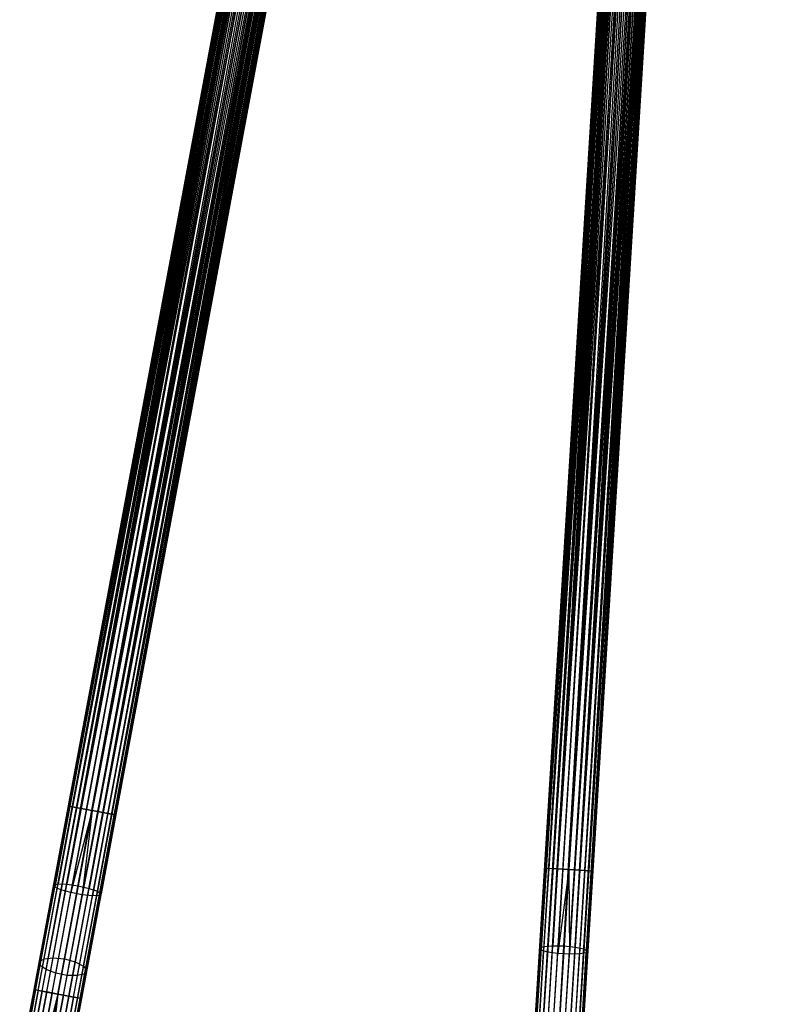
# Model space of a CAD drawing. Extents: x -189 to 189, y -189 to 189.
# Tile 13 of 256: x -33 to -2, y -166 to -126. Entities that reach past the tile are written whole.
import ezdxf

# ---------------------------------------------------------------- set-up
doc = ezdxf.new("R2010")
doc.units = 0
doc.header["$LTSCALE"] = 25.4
doc.layers.get('0').update_dxf_attribs({"linetype": 'CONTINUOUS'})

# ---------------------------------------------------------------- blocks, each defined once
blk = doc.blocks.new('NL2500012474_STL')
at = {"color": 0}
for p, q in [((159.398, -165.44, 177.379), (182.411, -42.331, 177.379)), ((159.398, -165.44, 177.379), (182.411, -42.331, 177.621)), ((159.398, -165.44, 177.379), (182.411, -42.331, 177.379)), ((159.398, -165.44, 177.379), (182.411, -42.331, 177.621)), ((159.398, -165.44, 177.379), (182.468, -42.342, 177.855)), ((159.398, -165.44, 177.379), (182.468, -42.342, 177.855)), ((159.455, -165.451, 177.855), (182.468, -42.342, 177.855)), ((159.455, -165.451, 177.855), (182.468, -42.342, 177.855)), ((159.455, -165.451, 177.855), (182.578, -42.362, 178.068)), ((159.455, -165.451, 177.855), (182.578, -42.362, 178.068)), ((159.455, -165.451, 177.855), (182.735, -42.392, 178.249)), ((159.455, -165.451, 177.855), (182.735, -42.392, 178.249)), ((159.565, -165.471, 176.932), (182.411, -42.331, 177.379)), ((159.565, -165.471, 176.932), (182.411, -42.331, 177.379)), ((159.565, -165.471, 176.932), (182.468, -42.342, 177.145)), ((159.565, -165.471, 176.932), (182.468, -42.342, 177.145)), ((159.565, -165.471, 176.932), (182.578, -42.362, 176.932)), ((159.565, -165.471, 176.932), (182.578, -42.362, 176.932)), ((159.722, -165.501, 178.249), (182.735, -42.392, 178.249)), ((159.722, -165.501, 178.249), (182.735, -42.392, 178.249)), ((159.722, -165.501, 178.249), (182.93, -42.428, 178.385)), ((159.722, -165.501, 178.249), (182.93, -42.428, 178.385)), ((159.722, -165.501, 178.249), (183.152, -42.47, 178.471)), ((159.722, -165.501, 178.249), (183.152, -42.47, 178.471)), ((159.917, -165.537, 176.615), (182.578, -42.362, 176.932)), ((159.917, -165.537, 176.615), (182.578, -42.362, 176.932)), ((159.917, -165.537, 176.615), (182.735, -42.392, 176.751)), ((159.917, -165.537, 176.615), (182.735, -42.392, 176.751)), ((159.917, -165.537, 176.615), (182.93, -42.428, 176.615)), ((159.917, -165.537, 176.615), (182.93, -42.428, 176.615)), ((160.138, -165.579, 178.471), (183.152, -42.47, 178.471)), ((160.138, -165.579, 178.471), (183.152, -42.47, 178.471)), ((182.93, -42.428, 176.615), (160.374, -165.623, 176.5)), ((182.93, -42.428, 176.615), (160.374, -165.623, 176.5)), ((183.152, -42.47, 176.529), (160.374, -165.623, 176.5)), ((183.152, -42.47, 176.529), (160.374, -165.623, 176.5)), ((160.374, -165.623, 178.5), (183.387, -42.513, 178.5)), ((160.374, -165.623, 178.5), (183.387, -42.513, 178.5)), ((183.387, -42.513, 176.5), (160.374, -165.623, 176.5)), ((183.387, -42.513, 176.5), (160.374, -165.623, 176.5)), ((160.609, -165.667, 178.471), (183.622, -42.557, 178.471)), ((160.609, -165.667, 178.471), (183.622, -42.557, 178.471)), ((183.387, -42.513, 176.5), (160.831, -165.708, 176.615)), ((183.387, -42.513, 176.5), (160.831, -165.708, 176.615)), ((183.622, -42.557, 176.529), (160.831, -165.708, 176.615)), ((183.622, -42.557, 176.529), (160.831, -165.708, 176.615)), ((160.609, -165.667, 178.471), (183.844, -42.599, 178.385)), ((160.609, -165.667, 178.471), (183.844, -42.599, 178.385)), ((160.609, -165.667, 178.471), (184.039, -42.635, 178.249)), ((160.609, -165.667, 178.471), (184.039, -42.635, 178.249)), ((160.831, -165.708, 176.615), (183.844, -42.599, 176.615)), ((160.831, -165.708, 176.615), (183.844, -42.599, 176.615)), ((161.026, -165.745, 178.249), (184.039, -42.635, 178.249)), ((161.026, -165.745, 178.249), (184.039, -42.635, 178.249)), ((161.026, -165.745, 178.249), (184.196, -42.665, 178.068)), ((161.026, -165.745, 178.249), (184.196, -42.665, 178.068)), ((183.844, -42.599, 176.615), (161.183, -165.774, 176.932)), ((183.844, -42.599, 176.615), (161.183, -165.774, 176.932)), ((184.039, -42.635, 176.751), (161.183, -165.774, 176.932)), ((184.039, -42.635, 176.751), (161.183, -165.774, 176.932)), ((184.196, -42.665, 176.932), (161.183, -165.774, 176.932)), ((184.196, -42.665, 176.932), (161.183, -165.774, 176.932)), ((161.293, -165.794, 177.855), (184.196, -42.665, 178.068)), ((161.293, -165.794, 177.855), (184.196, -42.665, 178.068)), ((161.293, -165.794, 177.855), (184.306, -42.685, 177.855)), ((161.293, -165.794, 177.855), (184.306, -42.685, 177.855)), ((161.293, -165.794, 177.855), (184.363, -42.696, 177.621)), ((161.293, -165.794, 177.855), (184.363, -42.696, 177.621)), ((184.196, -42.665, 176.932), (161.35, -165.805, 177.379)), ((184.196, -42.665, 176.932), (161.35, -165.805, 177.379)), ((184.306, -42.685, 177.145), (161.35, -165.805, 177.379)), ((184.306, -42.685, 177.145), (161.35, -165.805, 177.379)), ((161.35, -165.805, 177.379), (184.363, -42.696, 177.621)), ((161.35, -165.805, 177.379), (184.363, -42.696, 177.379)), ((161.35, -165.805, 177.379), (184.363, -42.696, 177.621)), ((161.35, -165.805, 177.379), (184.363, -42.696, 177.379)), ((179.97, -168.109, 177.379), (187.68, -43.105, 177.379)), ((179.97, -168.109, 177.379), (187.68, -43.105, 177.621)), ((179.97, -168.109, 177.379), (187.68, -43.105, 177.379)), ((179.97, -168.109, 177.379), (187.68, -43.105, 177.621)), ((179.97, -168.109, 177.379), (187.737, -43.108, 177.855)), ((179.97, -168.109, 177.379), (187.737, -43.108, 177.855)), ((180.027, -168.112, 177.855), (187.737, -43.108, 177.855)), ((180.027, -168.112, 177.855), (187.737, -43.108, 177.855)), ((180.027, -168.112, 177.855), (187.849, -43.115, 178.068)), ((180.027, -168.112, 177.855), (187.849, -43.115, 178.068)), ((180.027, -168.112, 177.855), (188.009, -43.125, 178.249)), ((180.027, -168.112, 177.855), (188.009, -43.125, 178.249)), ((180.139, -168.119, 176.932), (187.68, -43.105, 177.379)), ((180.139, -168.119, 176.932), (187.68, -43.105, 177.379)), ((180.139, -168.119, 176.932), (187.737, -43.108, 177.145)), ((180.139, -168.119, 176.932), (187.737, -43.108, 177.145)), ((180.139, -168.119, 176.932), (187.849, -43.115, 176.932)), ((180.139, -168.119, 176.932), (187.849, -43.115, 176.932)), ((180.299, -168.129, 178.249), (188.009, -43.125, 178.249)), ((180.299, -168.129, 178.249), (188.009, -43.125, 178.249)), ((180.299, -168.129, 178.249), (188.207, -43.137, 178.385)), ((180.299, -168.129, 178.249), (188.207, -43.137, 178.385)), ((180.299, -168.129, 178.249), (188.432, -43.151, 178.471)), ((180.299, -168.129, 178.249), (188.432, -43.151, 178.471)), ((180.497, -168.141, 176.615), (187.849, -43.115, 176.932)), ((180.497, -168.141, 176.615), (187.849, -43.115, 176.932)), ((180.497, -168.141, 176.615), (188.009, -43.125, 176.751)), ((180.497, -168.141, 176.615), (188.009, -43.125, 176.751)), ((180.497, -168.141, 176.615), (188.207, -43.137, 176.615)), ((180.497, -168.141, 176.615), (188.207, -43.137, 176.615)), ((180.722, -168.155, 178.471), (188.432, -43.151, 178.471)), ((180.722, -168.155, 178.471), (188.432, -43.151, 178.471)), ((188.207, -43.137, 176.615), (180.961, -168.17, 176.5)), ((188.207, -43.137, 176.615), (180.961, -168.17, 176.5)), ((188.432, -43.151, 176.529), (180.961, -168.17, 176.5)), ((188.432, -43.151, 176.529), (180.961, -168.17, 176.5)), ((180.961, -168.17, 178.5), (188.671, -43.166, 178.5)), ((180.961, -168.17, 178.5), (188.671, -43.166, 178.5)), ((188.671, -43.166, 176.5), (180.961, -168.17, 176.5)), ((188.671, -43.166, 176.5), (180.961, -168.17, 176.5)), ((181.199, -168.185, 178.471), (188.909, -43.181, 178.471)), ((181.199, -168.185, 178.471), (188.909, -43.181, 178.471)), ((181.199, -168.185, 178.471), (189.134, -43.194, 178.385)), ((181.199, -168.185, 178.471), (189.134, -43.194, 178.385)), ((181.199, -168.185, 178.471), (189.332, -43.207, 178.249)), ((181.199, -168.185, 178.471), (189.332, -43.207, 178.249)), ((188.671, -43.166, 176.5), (181.424, -168.199, 176.615)), ((188.671, -43.166, 176.5), (181.424, -168.199, 176.615)), ((188.909, -43.181, 176.529), (181.424, -168.199, 176.615)), ((188.909, -43.181, 176.529), (181.424, -168.199, 176.615)), ((181.424, -168.199, 176.615), (189.134, -43.194, 176.615)), ((181.424, -168.199, 176.615), (189.134, -43.194, 176.615)), ((181.622, -168.211, 178.249), (189.332, -43.207, 178.249)), ((181.622, -168.211, 178.249), (189.332, -43.207, 178.249)), ((181.622, -168.211, 178.249), (189.492, -43.217, 178.068)), ((181.622, -168.211, 178.249), (189.492, -43.217, 178.068)), ((189.134, -43.194, 176.615), (181.782, -168.221, 176.932)), ((189.134, -43.194, 176.615), (181.782, -168.221, 176.932)), ((189.332, -43.207, 176.751), (181.782, -168.221, 176.932)), ((189.332, -43.207, 176.751), (181.782, -168.221, 176.932)), ((189.492, -43.217, 176.932), (181.782, -168.221, 176.932)), ((189.492, -43.217, 176.932), (181.782, -168.221, 176.932)), ((181.894, -168.228, 177.855), (189.492, -43.217, 178.068)), ((181.894, -168.228, 177.855), (189.492, -43.217, 178.068)), ((181.894, -168.228, 177.855), (189.604, -43.223, 177.855)), ((181.894, -168.228, 177.855), (189.604, -43.223, 177.855)), ((181.894, -168.228, 177.855), (189.661, -43.227, 177.621)), ((181.894, -168.228, 177.855), (189.661, -43.227, 177.621)), ((189.492, -43.217, 176.932), (181.951, -168.231, 177.379)), ((189.492, -43.217, 176.932), (181.951, -168.231, 177.379)), ((189.604, -43.223, 177.145), (181.951, -168.231, 177.379)), ((189.604, -43.223, 177.145), (181.951, -168.231, 177.379)), ((181.951, -168.231, 177.379), (189.661, -43.227, 177.621)), ((181.951, -168.231, 177.379), (189.661, -43.227, 177.379)), ((181.951, -168.231, 177.379), (189.661, -43.227, 177.621)), ((181.951, -168.231, 177.379), (189.661, -43.227, 177.379)), ((178.883, -61.204, 27.621), (160.811, -157.879, 27.621)), ((178.883, -61.204, 27.621), (160.811, -157.879, 27.621)), ((178.94, -61.215, 27.855), (160.811, -157.879, 27.621)), ((178.94, -61.215, 27.855), (160.811, -157.879, 27.621)), ((179.05, -61.235, 28.068), (160.811, -157.879, 27.621)), ((179.05, -61.235, 28.068), (160.811, -157.879, 27.621)), ((178.883, -61.204, 27.621), (160.868, -157.89, 27.145)), ((178.883, -61.204, 27.621), (160.868, -157.89, 27.145)), ((178.883, -61.204, 27.379), (160.868, -157.89, 27.145)), ((178.883, -61.204, 27.379), (160.868, -157.89, 27.145)), ((178.94, -61.215, 27.145), (160.868, -157.89, 27.145)), ((178.94, -61.215, 27.145), (160.868, -157.89, 27.145)), ((179.05, -61.235, 26.932), (160.868, -157.89, 27.145)), ((179.05, -61.235, 26.932), (160.868, -157.89, 27.145)), ((179.05, -61.235, 28.068), (160.978, -157.91, 28.068)), ((179.05, -61.235, 28.068), (160.978, -157.91, 28.068)), ((179.05, -61.235, 26.932), (161.135, -157.94, 26.751)), ((179.05, -61.235, 26.932), (161.135, -157.94, 26.751)), ((179.207, -61.265, 28.249), (160.978, -157.91, 28.068)), ((179.207, -61.265, 28.249), (160.978, -157.91, 28.068)), ((179.402, -61.301, 28.385), (160.978, -157.91, 28.068)), ((179.402, -61.301, 28.385), (160.978, -157.91, 28.068)), ((179.207, -61.265, 26.751), (161.135, -157.94, 26.751)), ((179.207, -61.265, 26.751), (161.135, -157.94, 26.751)), ((179.402, -61.301, 26.615), (161.135, -157.94, 26.751)), ((179.402, -61.301, 26.615), (161.135, -157.94, 26.751)), ((179.402, -61.301, 28.385), (161.33, -157.976, 28.385)), ((179.402, -61.301, 28.385), (161.33, -157.976, 28.385)), ((179.624, -61.343, 28.471), (161.33, -157.976, 28.385)), ((179.624, -61.343, 28.471), (161.33, -157.976, 28.385)), ((179.859, -61.387, 28.5), (161.33, -157.976, 28.385)), ((179.859, -61.387, 28.5), (161.33, -157.976, 28.385)), ((179.402, -61.301, 26.615), (161.552, -158.018, 26.529)), ((179.402, -61.301, 26.615), (161.552, -158.018, 26.529)), ((179.624, -61.343, 26.529), (161.552, -158.018, 26.529)), ((179.624, -61.343, 26.529), (161.552, -158.018, 26.529)), ((161.787, -158.062, 28.5), (179.859, -61.387, 28.5)), ((179.859, -61.387, 26.5), (161.787, -158.062, 26.5)), ((179.859, -61.387, 26.5), (161.787, -158.062, 26.5)), ((161.787, -158.062, 28.5), (179.859, -61.387, 28.5)), ((180.094, -61.431, 28.471), (161.787, -158.062, 28.5)), ((180.094, -61.431, 28.471), (161.787, -158.062, 28.5)), ((180.316, -61.472, 28.385), (161.787, -158.062, 28.5)), ((180.316, -61.472, 28.385), (161.787, -158.062, 28.5)), ((180.094, -61.431, 26.529), (162.022, -158.106, 26.529)), ((180.094, -61.431, 26.529), (162.022, -158.106, 26.529)), ((180.316, -61.472, 26.615), (162.022, -158.106, 26.529)), ((180.316, -61.472, 26.615), (162.022, -158.106, 26.529)), ((180.316, -61.472, 28.385), (162.244, -158.147, 28.385)), ((180.316, -61.472, 28.385), (162.244, -158.147, 28.385)), ((180.511, -61.508, 28.249), (162.244, -158.147, 28.385)), ((180.511, -61.508, 28.249), (162.244, -158.147, 28.385)), ((180.668, -61.538, 28.068), (162.244, -158.147, 28.385)), ((180.668, -61.538, 28.068), (162.244, -158.147, 28.385)), ((180.316, -61.472, 26.615), (162.439, -158.184, 26.751)), ((180.316, -61.472, 26.615), (162.439, -158.184, 26.751)), ((180.511, -61.508, 26.751), (162.439, -158.184, 26.751)), ((180.511, -61.508, 26.751), (162.439, -158.184, 26.751)), ((180.668, -61.538, 26.932), (162.439, -158.184, 26.751)), ((180.668, -61.538, 26.932), (162.439, -158.184, 26.751)), ((180.668, -61.538, 28.068), (162.596, -158.213, 28.068)), ((180.668, -61.538, 28.068), (162.596, -158.213, 28.068)), ((180.778, -61.558, 27.855), (162.596, -158.213, 28.068)), ((180.778, -61.558, 27.855), (162.596, -158.213, 28.068)), ((180.835, -61.569, 27.621), (162.596, -158.213, 28.068)), ((180.835, -61.569, 27.621), (162.596, -158.213, 28.068)), ((180.668, -61.538, 26.932), (162.706, -158.233, 27.145)), ((180.668, -61.538, 26.932), (162.706, -158.233, 27.145)), ((180.778, -61.558, 27.145), (162.706, -158.233, 27.145)), ((180.778, -61.558, 27.145), (162.706, -158.233, 27.145)), ((180.778, -61.558, 27.145), (162.763, -158.244, 27.621)), ((180.778, -61.558, 27.145), (162.763, -158.244, 27.621)), ((180.835, -61.569, 27.379), (162.763, -158.244, 27.621)), ((180.835, -61.569, 27.379), (162.763, -158.244, 27.621)), ((180.835, -61.569, 27.621), (162.763, -158.244, 27.621)), ((180.835, -61.569, 27.621), (162.763, -158.244, 27.621)), ((186.498, -62.268, 27.621), (180.443, -160.431, 27.621)), ((186.498, -62.268, 27.621), (180.443, -160.431, 27.621)), ((186.555, -62.272, 27.855), (180.443, -160.431, 27.621)), ((186.555, -62.272, 27.855), (180.443, -160.431, 27.621)), ((186.667, -62.279, 28.068), (180.443, -160.431, 27.621)), ((186.667, -62.279, 28.068), (180.443, -160.431, 27.621)), ((186.498, -62.268, 27.621), (180.501, -160.435, 27.145)), ((186.498, -62.268, 27.621), (180.501, -160.435, 27.145)), ((186.498, -62.268, 27.379), (180.501, -160.435, 27.145)), ((186.498, -62.268, 27.379), (180.501, -160.435, 27.145)), ((186.555, -62.272, 27.145), (180.501, -160.435, 27.145)), ((186.555, -62.272, 27.145), (180.501, -160.435, 27.145)), ((186.667, -62.279, 26.932), (180.501, -160.435, 27.145)), ((186.667, -62.279, 26.932), (180.501, -160.435, 27.145)), ((186.667, -62.279, 28.068), (180.613, -160.442, 28.068)), ((186.667, -62.279, 28.068), (180.613, -160.442, 28.068)), ((186.827, -62.289, 28.249), (180.613, -160.442, 28.068)), ((186.827, -62.289, 28.249), (180.613, -160.442, 28.068)), ((187.025, -62.301, 28.385), (180.613, -160.442, 28.068)), ((187.025, -62.301, 28.385), (180.613, -160.442, 28.068)), ((186.667, -62.279, 26.932), (180.772, -160.452, 26.751)), ((186.667, -62.279, 26.932), (180.772, -160.452, 26.751)), ((186.827, -62.289, 26.751), (180.772, -160.452, 26.751)), ((186.827, -62.289, 26.751), (180.772, -160.452, 26.751)), ((187.025, -62.301, 26.615), (180.772, -160.452, 26.751)), ((187.025, -62.301, 26.615), (180.772, -160.452, 26.751)), ((187.025, -62.301, 28.385), (180.97, -160.464, 28.385)), ((187.025, -62.301, 28.385), (180.97, -160.464, 28.385)), ((187.25, -62.315, 28.471), (180.97, -160.464, 28.385)), ((187.25, -62.315, 28.471), (180.97, -160.464, 28.385)), ((187.489, -62.329, 28.5), (180.97, -160.464, 28.385)), ((187.489, -62.329, 28.5), (180.97, -160.464, 28.385)), ((187.025, -62.301, 26.615), (181.195, -160.478, 26.529)), ((187.025, -62.301, 26.615), (181.195, -160.478, 26.529)), ((187.25, -62.315, 26.529), (181.195, -160.478, 26.529)), ((187.25, -62.315, 26.529), (181.195, -160.478, 26.529)), ((181.434, -160.493, 28.5), (187.489, -62.329, 28.5)), ((187.489, -62.329, 26.5), (181.434, -160.493, 26.5)), ((187.489, -62.329, 26.5), (181.434, -160.493, 26.5)), ((181.434, -160.493, 28.5), (187.489, -62.329, 28.5)), ((187.727, -62.344, 28.471), (181.434, -160.493, 28.5)), ((187.727, -62.344, 28.471), (181.434, -160.493, 28.5)), ((187.952, -62.358, 28.385), (181.434, -160.493, 28.5)), ((187.952, -62.358, 28.385), (181.434, -160.493, 28.5)), ((187.727, -62.344, 26.529), (181.673, -160.507, 26.529)), ((187.727, -62.344, 26.529), (181.673, -160.507, 26.529)), ((187.952, -62.358, 26.615), (181.673, -160.507, 26.529)), ((187.952, -62.358, 26.615), (181.673, -160.507, 26.529)), ((187.952, -62.358, 28.385), (181.898, -160.521, 28.385)), ((187.952, -62.358, 28.385), (181.898, -160.521, 28.385)), ((188.15, -62.37, 28.249), (181.898, -160.521, 28.385)), ((188.15, -62.37, 28.249), (181.898, -160.521, 28.385)), ((188.31, -62.38, 28.068), (181.898, -160.521, 28.385)), ((188.31, -62.38, 28.068), (181.898, -160.521, 28.385)), ((187.952, -62.358, 26.615), (182.096, -160.533, 26.751)), ((187.952, -62.358, 26.615), (182.096, -160.533, 26.751)), ((188.15, -62.37, 26.751), (182.096, -160.533, 26.751)), ((188.15, -62.37, 26.751), (182.096, -160.533, 26.751)), ((188.31, -62.38, 26.932), (182.096, -160.533, 26.751)), ((188.31, -62.38, 26.932), (182.096, -160.533, 26.751)), ((188.31, -62.38, 28.068), (182.256, -160.543, 28.068)), ((188.31, -62.38, 28.068), (182.256, -160.543, 28.068)), ((188.422, -62.387, 27.855), (182.256, -160.543, 28.068)), ((188.422, -62.387, 27.855), (182.256, -160.543, 28.068)), ((188.479, -62.391, 27.621), (182.256, -160.543, 28.068)), ((188.479, -62.391, 27.621), (182.256, -160.543, 28.068)), ((188.31, -62.38, 26.932), (182.367, -160.55, 27.145)), ((188.31, -62.38, 26.932), (182.367, -160.55, 27.145)), ((188.422, -62.387, 27.145), (182.367, -160.55, 27.145)), ((188.422, -62.387, 27.145), (182.367, -160.55, 27.145)), ((188.422, -62.387, 27.145), (182.425, -160.554, 27.621)), ((188.422, -62.387, 27.145), (182.425, -160.554, 27.621)), ((188.479, -62.391, 27.379), (182.425, -160.554, 27.621)), ((188.479, -62.391, 27.379), (182.425, -160.554, 27.621)), ((188.479, -62.391, 27.621), (182.425, -160.554, 27.621)), ((188.479, -62.391, 27.621), (182.425, -160.554, 27.621)), ((160.811, -157.879, 27.621), (160.205, -161.123, 27.896)), ((160.811, -157.879, 27.621), (160.205, -161.123, 27.896)), ((160.868, -157.89, 27.145), (160.247, -161.211, 27.428)), ((160.868, -157.89, 27.145), (160.247, -161.211, 27.428)), ((160.978, -157.91, 28.068), (160.385, -161.081, 28.338)), ((160.978, -157.91, 28.068), (160.385, -161.081, 28.338)), ((161.135, -157.94, 26.751), (160.502, -161.326, 27.039)), ((161.135, -157.94, 26.751), (160.502, -161.326, 27.039)), ((161.33, -157.976, 28.385), (160.747, -161.095, 28.651)), ((161.33, -157.976, 28.385), (160.747, -161.095, 28.651)), ((160.978, -157.91, 28.068), (160.811, -157.879, 27.621)), ((160.811, -157.879, 27.621), (160.868, -157.89, 27.145)), ((160.978, -157.91, 28.068), (160.811, -157.879, 27.621)), ((160.811, -157.879, 27.621), (160.868, -157.89, 27.145)), ((160.868, -157.89, 27.145), (161.135, -157.94, 26.751)), ((160.868, -157.89, 27.145), (161.135, -157.94, 26.751)), ((161.552, -158.018, 26.529), (160.912, -161.44, 26.82)), ((161.552, -158.018, 26.529), (160.912, -161.44, 26.82)), ((161.787, -158.062, 26.5), (160.912, -161.44, 26.82)), ((161.787, -158.062, 26.5), (160.912, -161.44, 26.82)), ((161.33, -157.976, 28.385), (160.978, -157.91, 28.068)), ((161.33, -157.976, 28.385), (160.978, -157.91, 28.068)), ((161.135, -157.94, 26.751), (161.552, -158.018, 26.529)), ((161.135, -157.94, 26.751), (161.552, -158.018, 26.529)), ((161.787, -158.062, 28.5), (161.208, -161.162, 28.764)), ((161.787, -158.062, 28.5), (161.208, -161.162, 28.764)), ((161.787, -158.062, 28.5), (161.33, -157.976, 28.385)), ((161.787, -158.062, 28.5), (161.33, -157.976, 28.385)), ((161.787, -158.062, 26.5), (161.383, -161.528, 26.82)), ((161.787, -158.062, 26.5), (161.383, -161.528, 26.82)), ((162.022, -158.106, 26.529), (161.383, -161.528, 26.82)), ((162.022, -158.106, 26.529), (161.383, -161.528, 26.82)), ((161.552, -158.018, 26.529), (161.787, -158.062, 26.5)), ((161.552, -158.018, 26.529), (161.787, -158.062, 26.5)), ((162.244, -158.147, 28.385), (161.661, -161.266, 28.651)), ((162.244, -158.147, 28.385), (161.661, -161.266, 28.651)), ((161.787, -158.062, 26.5), (162.022, -158.106, 26.529)), ((162.244, -158.147, 28.385), (161.787, -158.062, 28.5)), ((161.787, -158.062, 26.5), (162.022, -158.106, 26.529)), ((162.244, -158.147, 28.385), (161.787, -158.062, 28.5)), ((162.439, -158.184, 26.751), (161.806, -161.569, 27.039)), ((162.439, -158.184, 26.751), (161.806, -161.569, 27.039)), ((162.596, -158.213, 28.068), (162.003, -161.384, 28.338)), ((162.596, -158.213, 28.068), (162.003, -161.384, 28.338)), ((162.022, -158.106, 26.529), (162.439, -158.184, 26.751)), ((162.022, -158.106, 26.529), (162.439, -158.184, 26.751)), ((162.596, -158.213, 28.068), (162.244, -158.147, 28.385)), ((162.596, -158.213, 28.068), (162.244, -158.147, 28.385)), ((162.439, -158.184, 26.751), (162.706, -158.233, 27.145)), ((162.439, -158.184, 26.751), (162.706, -158.233, 27.145)), ((162.763, -158.244, 27.621), (162.596, -158.213, 28.068)), ((162.763, -158.244, 27.621), (162.596, -158.213, 28.068)), ((162.706, -158.233, 27.145), (162.085, -161.555, 27.428)), ((162.706, -158.233, 27.145), (162.085, -161.555, 27.428)), ((162.763, -158.244, 27.621), (162.157, -161.488, 27.896)), ((162.763, -158.244, 27.621), (162.157, -161.488, 27.896)), ((162.706, -158.233, 27.145), (162.763, -158.244, 27.621)), ((162.706, -158.233, 27.145), (162.763, -158.244, 27.621)), ((180.443, -160.431, 27.621), (180.24, -163.725, 27.896)), ((180.443, -160.431, 27.621), (180.24, -163.725, 27.896)), ((180.501, -160.435, 27.145), (180.293, -163.808, 27.428)), ((180.501, -160.435, 27.145), (180.293, -163.808, 27.428)), ((180.613, -160.442, 28.068), (180.414, -163.662, 28.338)), ((180.613, -160.442, 28.068), (180.414, -163.662, 28.338)), ((180.613, -160.442, 28.068), (180.443, -160.431, 27.621)), ((180.443, -160.431, 27.621), (180.501, -160.435, 27.145)), ((180.613, -160.442, 28.068), (180.443, -160.431, 27.621)), ((180.443, -160.431, 27.621), (180.501, -160.435, 27.145)), ((180.501, -160.435, 27.145), (180.772, -160.452, 26.751)), ((180.501, -160.435, 27.145), (180.772, -160.452, 26.751)), ((180.772, -160.452, 26.751), (180.56, -163.89, 27.039)), ((180.772, -160.452, 26.751), (180.56, -163.89, 27.039)), ((180.97, -160.464, 28.385), (180.613, -160.442, 28.068)), ((180.97, -160.464, 28.385), (180.613, -160.442, 28.068)), ((180.772, -160.452, 26.751), (181.195, -160.478, 26.529)), ((180.772, -160.452, 26.751), (181.195, -160.478, 26.529)), ((180.97, -160.464, 28.385), (180.775, -163.631, 28.651)), ((180.97, -160.464, 28.385), (180.775, -163.631, 28.651)), ((181.434, -160.493, 28.5), (180.97, -160.464, 28.385)), ((181.434, -160.493, 28.5), (180.97, -160.464, 28.385)), ((181.195, -160.478, 26.529), (180.981, -163.953, 26.82)), ((181.195, -160.478, 26.529), (180.981, -163.953, 26.82)), ((181.434, -160.493, 26.5), (180.981, -163.953, 26.82)), ((181.434, -160.493, 26.5), (180.981, -163.953, 26.82)), ((181.195, -160.478, 26.529), (181.434, -160.493, 26.5)), ((181.195, -160.478, 26.529), (181.434, -160.493, 26.5)), ((181.434, -160.493, 28.5), (181.24, -163.641, 28.764)), ((181.434, -160.493, 28.5), (181.24, -163.641, 28.764)), ((181.434, -160.493, 26.5), (181.459, -163.982, 26.82)), ((181.434, -160.493, 26.5), (181.459, -163.982, 26.82)), ((181.434, -160.493, 26.5), (181.673, -160.507, 26.529)), ((181.898, -160.521, 28.385), (181.434, -160.493, 28.5)), ((181.434, -160.493, 26.5), (181.673, -160.507, 26.529)), ((181.898, -160.521, 28.385), (181.434, -160.493, 28.5)), ((181.673, -160.507, 26.529), (181.459, -163.982, 26.82)), ((181.673, -160.507, 26.529), (181.459, -163.982, 26.82)), ((181.673, -160.507, 26.529), (182.096, -160.533, 26.751)), ((181.673, -160.507, 26.529), (182.096, -160.533, 26.751)), ((181.898, -160.521, 28.385), (181.703, -163.688, 28.651)), ((181.898, -160.521, 28.385), (181.703, -163.688, 28.651)), ((182.096, -160.533, 26.751), (181.884, -163.971, 27.039)), ((182.096, -160.533, 26.751), (181.884, -163.971, 27.039)), ((182.256, -160.543, 28.068), (181.898, -160.521, 28.385)), ((182.256, -160.543, 28.068), (181.898, -160.521, 28.385)), ((182.256, -160.543, 28.068), (182.057, -163.763, 28.338)), ((182.256, -160.543, 28.068), (182.057, -163.763, 28.338)), ((182.096, -160.533, 26.751), (182.367, -160.55, 27.145)), ((182.096, -160.533, 26.751), (182.367, -160.55, 27.145)), ((182.367, -160.55, 27.145), (182.159, -163.923, 27.428)), ((182.367, -160.55, 27.145), (182.159, -163.923, 27.428)), ((182.425, -160.554, 27.621), (182.222, -163.848, 27.896)), ((182.425, -160.554, 27.621), (182.222, -163.848, 27.896)), ((182.425, -160.554, 27.621), (182.256, -160.543, 28.068)), ((182.425, -160.554, 27.621), (182.256, -160.543, 28.068)), ((182.367, -160.55, 27.145), (182.425, -160.554, 27.621)), ((182.367, -160.55, 27.145), (182.425, -160.554, 27.621)), ((159.615, -164.277, 28.716), (160.205, -161.123, 27.896)), ((159.615, -164.277, 28.716), (160.205, -161.123, 27.896)), ((159.643, -164.441, 28.267), (160.247, -161.211, 27.428)), ((159.643, -164.441, 28.267), (160.247, -161.211, 27.428)), ((159.809, -164.164, 29.139), (160.385, -161.081, 28.338)), ((159.809, -164.164, 29.139), (160.385, -161.081, 28.338)), ((159.887, -164.617, 27.895), (160.502, -161.326, 27.039)), ((159.887, -164.617, 27.895), (160.502, -161.326, 27.039)), ((160.18, -164.128, 29.439), (160.747, -161.095, 28.651)), ((160.18, -164.128, 29.439), (160.747, -161.095, 28.651)), ((160.205, -161.123, 27.896), (160.385, -161.081, 28.338)), ((160.205, -161.123, 27.896), (160.385, -161.081, 28.338)), ((160.247, -161.211, 27.428), (160.205, -161.123, 27.896)), ((160.247, -161.211, 27.428), (160.205, -161.123, 27.896)), ((160.502, -161.326, 27.039), (160.247, -161.211, 27.428)), ((160.502, -161.326, 27.039), (160.247, -161.211, 27.428)), ((160.29, -164.767, 27.685), (160.912, -161.44, 26.82)), ((160.29, -164.767, 27.685), (160.912, -161.44, 26.82)), ((160.385, -161.081, 28.338), (160.747, -161.095, 28.651)), ((160.385, -161.081, 28.338), (160.747, -161.095, 28.651)), ((160.912, -161.44, 26.82), (160.502, -161.326, 27.039)), ((160.912, -161.44, 26.82), (160.502, -161.326, 27.039)), ((161.208, -161.162, 28.764), (160.644, -164.176, 29.547)), ((161.208, -161.162, 28.764), (160.644, -164.176, 29.547)), ((160.747, -161.095, 28.651), (161.208, -161.162, 28.764)), ((160.747, -161.095, 28.651), (161.208, -161.162, 28.764)), ((161.383, -161.528, 26.82), (160.912, -161.44, 26.82)), ((161.383, -161.528, 26.82), (160.912, -161.44, 26.82)), ((161.094, -164.299, 29.439), (161.661, -161.266, 28.651)), ((161.094, -164.299, 29.439), (161.661, -161.266, 28.651)), ((161.208, -161.162, 28.764), (161.661, -161.266, 28.651)), ((161.208, -161.162, 28.764), (161.661, -161.266, 28.651)), ((161.427, -164.467, 29.139), (162.003, -161.384, 28.338)), ((161.427, -164.467, 29.139), (162.003, -161.384, 28.338)), ((161.661, -161.266, 28.651), (162.003, -161.384, 28.338)), ((161.661, -161.266, 28.651), (162.003, -161.384, 28.338)), ((162.003, -161.384, 28.338), (162.157, -161.488, 27.896)), ((162.003, -161.384, 28.338), (162.157, -161.488, 27.896)), ((160.761, -164.855, 27.685), (161.383, -161.528, 26.82)), ((160.761, -164.855, 27.685), (161.383, -161.528, 26.82)), ((161.191, -164.861, 27.895), (161.806, -161.569, 27.039)), ((161.191, -164.861, 27.895), (161.806, -161.569, 27.039)), ((161.806, -161.569, 27.039), (161.383, -161.528, 26.82)), ((161.806, -161.569, 27.039), (161.383, -161.528, 26.82)), ((161.482, -164.784, 28.267), (162.085, -161.555, 27.428)), ((161.482, -164.784, 28.267), (162.085, -161.555, 27.428)), ((161.567, -164.642, 28.716), (162.157, -161.488, 27.896)), ((161.567, -164.642, 28.716), (162.157, -161.488, 27.896)), ((162.085, -161.555, 27.428), (161.806, -161.569, 27.039)), ((162.085, -161.555, 27.428), (161.806, -161.569, 27.039)), ((162.157, -161.488, 27.896), (162.085, -161.555, 27.428)), ((162.157, -161.488, 27.896), (162.085, -161.555, 27.428)), ((180.043, -166.928, 28.716), (180.24, -163.725, 27.896)), ((180.043, -166.928, 28.716), (180.24, -163.725, 27.896)), ((180.091, -167.087, 28.267), (180.293, -163.808, 27.428)), ((180.091, -167.087, 28.267), (180.293, -163.808, 27.428)), ((180.221, -166.792, 29.139), (180.414, -163.662, 28.338)), ((180.221, -166.792, 29.139), (180.414, -163.662, 28.338)), ((180.24, -163.725, 27.896), (180.414, -163.662, 28.338)), ((180.24, -163.725, 27.896), (180.414, -163.662, 28.338)), ((180.293, -163.808, 27.428), (180.24, -163.725, 27.896)), ((180.293, -163.808, 27.428), (180.24, -163.725, 27.896)), ((180.56, -163.89, 27.039), (180.293, -163.808, 27.428)), ((180.56, -163.89, 27.039), (180.293, -163.808, 27.428)), ((180.354, -167.232, 27.895), (180.56, -163.89, 27.039)), ((180.354, -167.232, 27.895), (180.56, -163.89, 27.039)), ((180.414, -163.662, 28.338), (180.775, -163.631, 28.651)), ((180.414, -163.662, 28.338), (180.775, -163.631, 28.651)), ((180.981, -163.953, 26.82), (180.56, -163.89, 27.039)), ((180.981, -163.953, 26.82), (180.56, -163.89, 27.039)), ((180.585, -166.71, 29.439), (180.775, -163.631, 28.651)), ((180.585, -166.71, 29.439), (180.775, -163.631, 28.651)), ((180.775, -163.631, 28.651), (181.24, -163.641, 28.764)), ((180.775, -163.631, 28.651), (181.24, -163.641, 28.764)), ((181.24, -163.641, 28.764), (181.051, -166.701, 29.547)), ((181.24, -163.641, 28.764), (181.051, -166.701, 29.547)), ((181.24, -163.641, 28.764), (181.703, -163.688, 28.651)), ((181.24, -163.641, 28.764), (181.703, -163.688, 28.651)), ((181.513, -166.767, 29.439), (181.703, -163.688, 28.651)), ((181.513, -166.767, 29.439), (181.703, -163.688, 28.651)), ((181.703, -163.688, 28.651), (182.057, -163.763, 28.338)), ((181.703, -163.688, 28.651), (182.057, -163.763, 28.338)), ((181.864, -166.893, 29.139), (182.057, -163.763, 28.338)), ((181.864, -166.893, 29.139), (182.057, -163.763, 28.338)), ((182.024, -167.05, 28.716), (182.222, -163.848, 27.896)), ((182.024, -167.05, 28.716), (182.222, -163.848, 27.896)), ((182.057, -163.763, 28.338), (182.222, -163.848, 27.896)), ((182.057, -163.763, 28.338), (182.222, -163.848, 27.896)), ((182.222, -163.848, 27.896), (182.159, -163.923, 27.428)), ((182.222, -163.848, 27.896), (182.159, -163.923, 27.428)), ((159.059, -167.253, 30.057), (159.615, -164.277, 28.716)), ((159.059, -167.253, 30.057), (159.615, -164.277, 28.716)), ((159.265, -167.073, 30.45), (159.809, -164.164, 29.139)), ((159.265, -167.073, 30.45), (159.809, -164.164, 29.139)), ((159.615, -164.277, 28.716), (159.809, -164.164, 29.139)), ((159.615, -164.277, 28.716), (159.809, -164.164, 29.139)), ((159.643, -164.441, 28.267), (159.615, -164.277, 28.716)), ((159.643, -164.441, 28.267), (159.615, -164.277, 28.716)), ((159.645, -166.99, 30.728), (160.18, -164.128, 29.439)), ((159.645, -166.99, 30.728), (160.18, -164.128, 29.439)), ((159.809, -164.164, 29.139), (160.18, -164.128, 29.439)), ((159.809, -164.164, 29.139), (160.18, -164.128, 29.439)), ((160.644, -164.176, 29.547), (160.112, -167.021, 30.829)), ((160.644, -164.176, 29.547), (160.112, -167.021, 30.829)), ((160.18, -164.128, 29.439), (160.644, -164.176, 29.547)), ((160.18, -164.128, 29.439), (160.644, -164.176, 29.547)), ((160.559, -167.16, 30.728), (161.094, -164.299, 29.439)), ((160.559, -167.16, 30.728), (161.094, -164.299, 29.439)), ((160.644, -164.176, 29.547), (161.094, -164.299, 29.439)), ((160.644, -164.176, 29.547), (161.094, -164.299, 29.439)), ((161.094, -164.299, 29.439), (161.427, -164.467, 29.139)), ((161.094, -164.299, 29.439), (161.427, -164.467, 29.139)), ((180.773, -167.331, 27.685), (180.981, -163.953, 26.82)), ((180.773, -167.331, 27.685), (180.981, -163.953, 26.82)), ((181.459, -163.982, 26.82), (180.981, -163.953, 26.82)), ((181.459, -163.982, 26.82), (180.981, -163.953, 26.82)), ((181.25, -167.36, 27.685), (181.459, -163.982, 26.82)), ((181.25, -167.36, 27.685), (181.459, -163.982, 26.82)), ((181.884, -163.971, 27.039), (181.459, -163.982, 26.82)), ((181.884, -163.971, 27.039), (181.459, -163.982, 26.82)), ((181.678, -167.314, 27.895), (181.884, -163.971, 27.039)), ((181.678, -167.314, 27.895), (181.884, -163.971, 27.039)), ((182.159, -163.923, 27.428), (181.884, -163.971, 27.039)), ((182.159, -163.923, 27.428), (181.884, -163.971, 27.039)), ((181.957, -167.202, 28.267), (182.159, -163.923, 27.428)), ((181.957, -167.202, 28.267), (182.159, -163.923, 27.428)), ((159.074, -167.488, 29.64), (159.643, -164.441, 28.267)), ((159.074, -167.488, 29.64), (159.643, -164.441, 28.267)), ((159.306, -167.724, 29.295), (159.887, -164.617, 27.895)), ((159.306, -167.724, 29.295), (159.887, -164.617, 27.895)), ((159.887, -164.617, 27.895), (159.643, -164.441, 28.267)), ((159.887, -164.617, 27.895), (159.643, -164.441, 28.267)), ((160.29, -164.767, 27.685), (159.887, -164.617, 27.895)), ((160.29, -164.767, 27.685), (159.887, -164.617, 27.895)), ((160.883, -167.376, 30.45), (161.427, -164.467, 29.139)), ((160.883, -167.376, 30.45), (161.427, -164.467, 29.139)), ((161.011, -167.618, 30.057), (161.567, -164.642, 28.716)), ((161.011, -167.618, 30.057), (161.567, -164.642, 28.716)), ((161.427, -164.467, 29.139), (161.567, -164.642, 28.716)), ((161.427, -164.467, 29.139), (161.567, -164.642, 28.716)), ((161.567, -164.642, 28.716), (161.482, -164.784, 28.267)), ((161.567, -164.642, 28.716), (161.482, -164.784, 28.267)), ((159.703, -167.906, 29.1), (160.29, -164.767, 27.685)), ((159.703, -167.906, 29.1), (160.29, -164.767, 27.685)), ((160.174, -167.994, 29.1), (160.761, -164.855, 27.685)), ((160.174, -167.994, 29.1), (160.761, -164.855, 27.685)), ((160.761, -164.855, 27.685), (160.29, -164.767, 27.685)), ((160.761, -164.855, 27.685), (160.29, -164.767, 27.685)), ((160.61, -167.967, 29.295), (161.191, -164.861, 27.895)), ((160.61, -167.967, 29.295), (161.191, -164.861, 27.895)), ((161.191, -164.861, 27.895), (160.761, -164.855, 27.685)), ((161.191, -164.861, 27.895), (160.761, -164.855, 27.685)), ((160.912, -167.832, 29.64), (161.482, -164.784, 28.267)), ((160.912, -167.832, 29.64), (161.482, -164.784, 28.267)), ((161.482, -164.784, 28.267), (161.191, -164.861, 27.895)), ((161.482, -164.784, 28.267), (161.191, -164.861, 27.895)), ((159.398, -165.44, 177.379), (158.801, -168.632, 177.113)), ((159.398, -165.44, 177.379), (158.801, -168.632, 177.113)), ((159.455, -165.451, 177.855), (158.844, -168.719, 177.581)), ((159.455, -165.451, 177.855), (158.844, -168.719, 177.581)), ((159.565, -165.471, 176.932), (158.982, -168.591, 176.671)), ((159.565, -165.471, 176.932), (158.982, -168.591, 176.671)), ((159.722, -165.501, 178.249), (159.099, -168.832, 177.97)), ((159.722, -165.501, 178.249), (159.099, -168.832, 177.97)), ((159.565, -165.471, 176.932), (159.398, -165.44, 177.379)), ((159.398, -165.44, 177.379), (159.455, -165.451, 177.855)), ((159.398, -165.44, 177.379), (159.455, -165.451, 177.855)), ((159.565, -165.471, 176.932), (159.398, -165.44, 177.379)), ((159.455, -165.451, 177.855), (159.722, -165.501, 178.249)), ((159.455, -165.451, 177.855), (159.722, -165.501, 178.249)), ((159.917, -165.537, 176.615), (159.565, -165.471, 176.932)), ((159.917, -165.537, 176.615), (159.565, -165.471, 176.932)), ((159.722, -165.501, 178.249), (160.138, -165.579, 178.471)), ((159.722, -165.501, 178.249), (160.138, -165.579, 178.471)), ((159.917, -165.537, 176.615), (159.343, -168.606, 176.358)), ((159.917, -165.537, 176.615), (159.343, -168.606, 176.358)), ((160.138, -165.579, 178.471), (159.509, -168.945, 178.189)), ((160.138, -165.579, 178.471), (159.509, -168.945, 178.189)), ((160.374, -165.623, 178.5), (159.509, -168.945, 178.189)), ((160.374, -165.623, 178.5), (159.509, -168.945, 178.189)), ((160.374, -165.623, 176.5), (159.804, -168.673, 176.245)), ((160.374, -165.623, 176.5), (159.804, -168.673, 176.245)), ((160.374, -165.623, 176.5), (159.917, -165.537, 176.615)), ((160.374, -165.623, 176.5), (159.917, -165.537, 176.615)), ((160.374, -165.623, 178.5), (159.98, -169.033, 178.189)), ((160.374, -165.623, 178.5), (159.98, -169.033, 178.189)), ((160.609, -165.667, 178.471), (159.98, -169.033, 178.189)), ((160.609, -165.667, 178.471), (159.98, -169.033, 178.189)), ((160.138, -165.579, 178.471), (160.374, -165.623, 178.5)), ((160.138, -165.579, 178.471), (160.374, -165.623, 178.5)), ((160.831, -165.708, 176.615), (160.257, -168.777, 176.358)), ((160.831, -165.708, 176.615), (160.257, -168.777, 176.358)), ((160.374, -165.623, 178.5), (160.609, -165.667, 178.471)), ((160.831, -165.708, 176.615), (160.374, -165.623, 176.5)), ((160.374, -165.623, 178.5), (160.609, -165.667, 178.471)), ((160.831, -165.708, 176.615), (160.374, -165.623, 176.5)), ((161.026, -165.745, 178.249), (160.403, -169.076, 177.97)), ((161.026, -165.745, 178.249), (160.403, -169.076, 177.97)), ((161.183, -165.774, 176.932), (160.6, -168.894, 176.671)), ((161.183, -165.774, 176.932), (160.6, -168.894, 176.671)), ((160.609, -165.667, 178.471), (161.026, -165.745, 178.249)), ((160.609, -165.667, 178.471), (161.026, -165.745, 178.249)), ((161.293, -165.794, 177.855), (160.682, -169.062, 177.581)), ((161.293, -165.794, 177.855), (160.682, -169.062, 177.581)), ((161.35, -165.805, 177.379), (160.753, -168.997, 177.113)), ((161.35, -165.805, 177.379), (160.753, -168.997, 177.113)), ((161.183, -165.774, 176.932), (160.831, -165.708, 176.615)), ((161.183, -165.774, 176.932), (160.831, -165.708, 176.615)), ((161.026, -165.745, 178.249), (161.293, -165.794, 177.855)), ((161.026, -165.745, 178.249), (161.293, -165.794, 177.855)), ((161.35, -165.805, 177.379), (161.183, -165.774, 176.932)), ((161.35, -165.805, 177.379), (161.183, -165.774, 176.932)), ((161.293, -165.794, 177.855), (161.35, -165.805, 177.379)), ((161.293, -165.794, 177.855), (161.35, -165.805, 177.379))]:
    blk.add_line(p, q, dxfattribs=at)

msp = doc.modelspace()

# ---------------------------------------------------------------- block references
at = {"color": 0}
msp.add_blockref('NL2500012474_STL', (-191.311, -0.058, -1716.743), dxfattribs=at)

doc.saveas('drawing.dxf')
